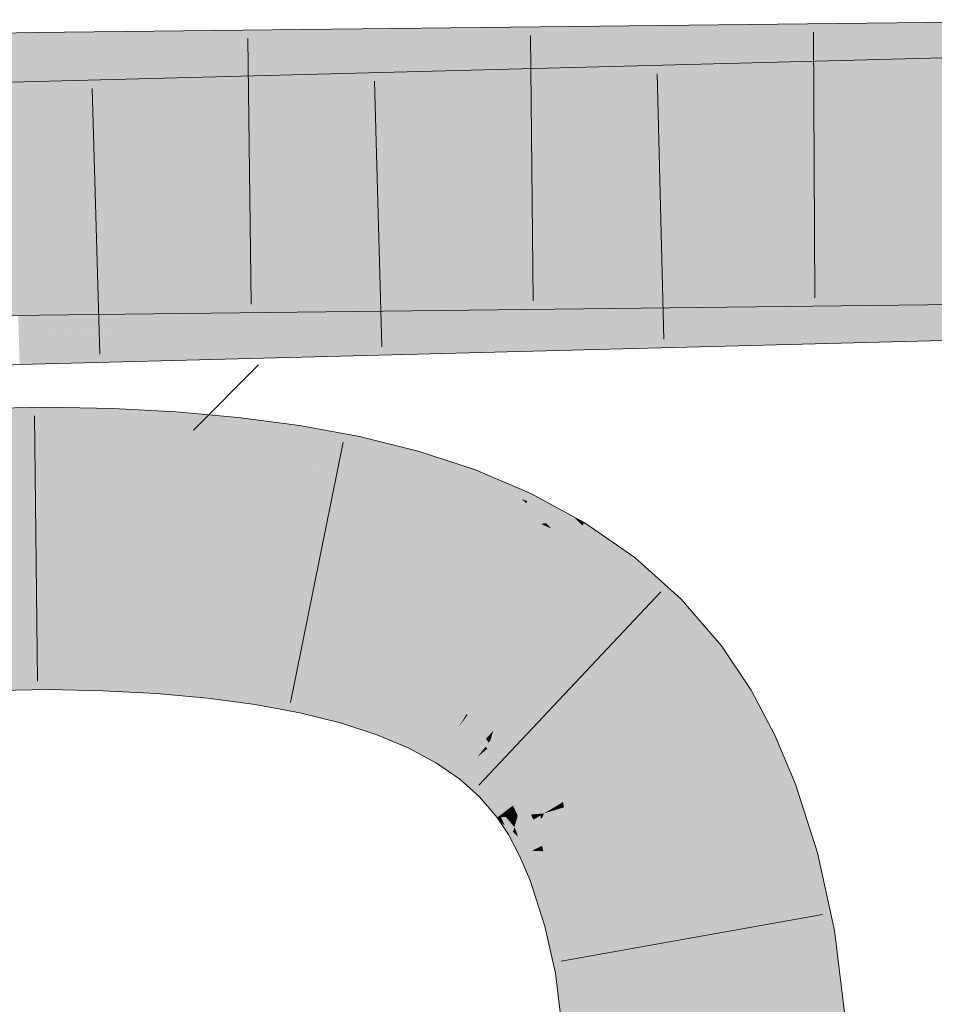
# Model space of a CAD drawing. Extents: x -620 to 300, y 62 to 1112.
# Tile 192 of 256: x 203.327 to 204.137, y 742.339 to 743.21. Entities that reach past the tile are written whole.
import ezdxf

# ---------------------------------------------------------------- set-up
doc = ezdxf.new("R2010")
doc.units = 0
doc.layers.get('0').update_dxf_attribs({"lineweight": 13})
for name, color, linetype, lineweight, true_color in [('E_Detail_Wandschraffur', 7, 'Continuous', 5, 0xc0c0c0), ('E_Leerrohr 25-A06G9S0I8I', 7, 'Continuous', 9, 0xff8000), ('E_Leerrohr 25-Shading', 7, 'Continuous', 9, 0xff8000)]:
    doc.layers.add(name, color=color, linetype=linetype, lineweight=lineweight, true_color=true_color)

# ---------------------------------------------------------------- blocks, each defined once
blk = doc.blocks.new('Shading-A06G9RJD8I', base_point=(167.93033, 740.8833))
at = {"layer": 'E_Leerrohr 25-Shading', "color": 43, "true_color": 0xd7ab7f}
for points in [[(203.90616, 743.13379), (205.43504, 743.17383), (203.81776, 743.16809), (205.43445, 743.21045)], [(203.90616, 743.16882), (204.28043, 743.1731), (203.81776, 743.20447), (204.28036, 743.20972)], [(203.341, 743.19354), (203.34091, 743.19904), (202.83072, 743.1524), (203.21213, 743.19159)], [(203.21213, 743.19159), (203.34091, 743.19904), (203.27142, 743.19769)], [(203.3969, 743.19971), (203.34091, 743.19904), (203.341, 743.19354)], [(203.34122, 743.17944), (203.50989, 743.20099), (203.341, 743.19354), (203.3969, 743.19971)], [(203.61391, 743.20215), (203.50989, 743.20099), (203.34148, 743.16278), (203.34122, 743.17944)], [(203.34148, 743.16278), (203.34149, 743.16241), (203.71121, 743.20325), (203.55621, 743.17853)], [(203.34148, 743.16278), (203.71121, 743.20325), (203.61391, 743.20215)], [(203.55621, 743.17853), (203.71373, 743.19031), (203.71121, 743.20325), (203.75276, 743.20374)], [(203.7843, 743.19104), (203.76453, 743.19897), (203.64243, 743.16583), (203.71373, 743.19031)], [(203.76453, 743.19897), (203.75276, 743.20374), (203.71373, 743.19031)], [(203.84116, 743.16809), (203.90616, 743.16882), (203.75276, 743.20374), (203.81776, 743.20447)], [(203.341, 743.19354), (202.83072, 743.1524), (203.02974, 743.15631)], [(203.02974, 743.15631), (203.19612, 743.15961), (203.341, 743.19354), (203.34122, 743.17944)], [(203.56505, 743.16498), (203.71373, 743.19031), (203.4641, 743.16382), (203.55621, 743.17853)], [(203.64243, 743.16583), (203.71373, 743.19031), (203.56505, 743.16498)], [(203.64243, 743.16583), (203.84116, 743.16809), (203.7843, 743.19104)], [(203.19612, 743.15961), (203.34149, 743.16241), (203.34122, 743.17944)], [(203.55621, 743.17853), (203.34149, 743.16241), (203.4641, 743.16382)], [(203.65669, 743.16388), (203.56667, 743.1615), (203.32114, 743.11847), (203.32091, 743.12592)], [(203.65669, 743.16388), (203.32114, 743.11847), (203.42293, 743.1261)], [(203.42293, 743.1261), (203.58502, 743.13824), (203.65669, 743.16388), (203.74313, 743.16614)], [(203.58502, 743.13824), (203.70941, 743.14758), (203.74313, 743.16614), (203.75276, 743.16638)], [(203.77135, 743.15918), (203.75276, 743.16638), (203.70941, 743.14758)], [(203.84116, 743.13208), (203.90616, 743.13379), (203.75276, 743.16638), (203.81776, 743.16809)], [(203.36932, 743.15637), (203.32004, 743.15503), (203.32018, 743.15094)], [(203.3205, 743.13977), (203.47189, 743.15906), (203.32018, 743.15094), (203.36932, 743.15637)], [(203.32091, 743.12592), (203.56667, 743.1615), (203.3205, 743.13977), (203.47189, 743.15906)], [(203.78986, 743.15198), (203.77135, 743.15918), (203.66283, 743.12738), (203.70941, 743.14758)], [(203.5914, 743.12555), (203.70941, 743.14758), (203.49911, 743.12311), (203.58502, 743.13824)], [(203.66283, 743.12738), (203.70941, 743.14758), (203.5914, 743.12555)], [(203.66283, 743.12738), (203.84116, 743.13208), (203.78986, 743.15198)], [(203.49911, 743.12311), (203.58502, 743.13824), (203.3862, 743.12018), (203.42293, 743.1261)], [(203.42293, 743.1261), (203.32114, 743.11847), (203.3862, 743.12018)], [(203.73918, 742.98267), (203.73569, 742.99011), (203.68228, 742.9895)], [(203.84116, 742.99133), (203.73569, 742.99011), (203.81433, 742.97992)], [(203.81433, 742.97992), (203.73569, 742.99011), (203.80289, 742.97504), (203.73918, 742.98267)], [(203.75276, 742.95374), (203.81776, 742.95447), (203.84116, 742.99133), (203.90616, 742.99207)], [(203.81776, 742.91803), (205.43854, 742.96045), (203.90616, 742.95697), (205.43794, 742.99707)], [(203.81776, 742.95447), (204.28078, 742.95972), (203.90616, 742.99207), (204.28072, 742.99634)], [(203.23082, 742.98346), (203.15967, 742.97894), (203.34435, 742.97882), (203.34442, 742.97363)], [(203.34435, 742.97882), (203.34424, 742.98566), (203.23082, 742.98346)], [(203.7494, 742.96088), (203.34456, 742.98566), (203.56964, 742.96802), (203.34424, 742.98566)], [(203.56964, 742.96802), (203.34424, 742.98566), (203.34435, 742.97882)], [(203.74805, 742.96381), (203.44479, 742.98682), (203.7494, 742.96088), (203.34456, 742.98566)], [(203.74585, 742.96844), (203.5341, 742.98785), (203.74805, 742.96381), (203.44479, 742.98682)], [(203.61469, 742.98877), (203.5341, 742.98785), (203.74275, 742.97504), (203.74585, 742.96844)], [(203.74275, 742.97504), (203.73918, 742.98267), (203.61469, 742.98877), (203.68228, 742.9895)], [(203.80289, 742.97504), (203.73918, 742.98267), (203.79085, 742.96991), (203.74275, 742.97504)], [(203.27112, 742.97571), (203.15967, 742.97894), (203.3448, 742.9491), (202.38844, 742.9303)], [(203.27112, 742.97571), (203.3448, 742.9491), (203.3446, 742.96161)], [(203.34442, 742.97363), (203.27112, 742.97571), (203.3446, 742.96161)], [(203.34435, 742.97882), (203.34442, 742.97363), (203.56964, 742.96802), (203.62993, 742.96332)], [(203.62993, 742.96332), (203.34442, 742.97363), (203.40477, 742.94977), (203.3446, 742.96161)], [(203.79085, 742.96991), (203.74275, 742.97504), (203.78004, 742.96533), (203.74585, 742.96844)], [(203.75009, 742.95941), (203.56964, 742.96802), (203.75029, 742.95898), (203.62993, 742.96332)], [(203.7494, 742.96088), (203.56964, 742.96802), (203.75009, 742.95941)], [(203.78004, 742.96533), (203.74585, 742.96844), (203.77214, 742.96198), (203.74805, 742.96381)], [(203.77214, 742.96198), (203.74805, 742.96381), (203.76707, 742.95978), (203.7494, 742.96088)], [(203.3446, 742.96161), (203.3448, 742.9491), (203.40477, 742.94977)], [(203.62993, 742.96332), (203.40477, 742.94977), (203.75276, 742.95374)], [(203.62993, 742.96332), (203.75276, 742.95374), (203.75029, 742.95898)], [(203.76707, 742.95978), (203.7494, 742.96088), (203.76451, 742.95868), (203.75009, 742.95941)], [(203.76451, 742.95868), (203.75009, 742.95941), (203.76399, 742.9585), (203.75029, 742.95898)], [(203.75029, 742.95898), (203.75276, 742.95374), (203.76399, 742.9585)], [(203.75276, 742.91632), (203.81776, 742.91803), (203.84116, 742.95526), (203.90616, 742.95697)], [(203.84116, 742.95526), (203.7554, 742.953), (203.81921, 742.94556)], [(203.75378, 742.9306), (203.50301, 742.94641), (203.75362, 742.92816), (203.42102, 742.94421)], [(203.75407, 742.93457), (203.57823, 742.94836), (203.75378, 742.9306), (203.50301, 742.94641)], [(203.64787, 742.9502), (203.57823, 742.94836), (203.75449, 742.94019), (203.75407, 742.93457)], [(203.75449, 742.94019), (203.75494, 742.94672), (203.64787, 742.9502), (203.70752, 742.95172)], [(203.75494, 742.94672), (203.7554, 742.953), (203.70752, 742.95172)], [(203.80873, 742.94098), (203.75494, 742.94672), (203.79779, 742.93616), (203.75449, 742.94019)], [(203.81921, 742.94556), (203.7554, 742.953), (203.80873, 742.94098), (203.75494, 742.94672)], [(203.75352, 742.92694), (203.32938, 742.94183), (203.46593, 742.93341), (203.32637, 742.94177)], [(203.46593, 742.93341), (203.32637, 742.94177), (203.32652, 742.93671)], [(203.75362, 742.92816), (203.42102, 742.94421), (203.75352, 742.92694), (203.32938, 742.94183)], [(203.79779, 742.93616), (203.75449, 742.94019), (203.78815, 742.93188), (203.75407, 742.93457)], [(203.3611, 742.93585), (203.32652, 742.93671), (203.43686, 742.90802), (203.3269, 742.92407)], [(203.3611, 742.93585), (203.43686, 742.90802), (203.49966, 742.90967)], [(203.49966, 742.90967), (203.75276, 742.91632), (203.3611, 742.93585), (203.46593, 742.93341)], [(203.46593, 742.93341), (203.75276, 742.91632), (203.75351, 742.9267)], [(203.75352, 742.92694), (203.46593, 742.93341), (203.75351, 742.9267)], [(203.78125, 742.92883), (203.75378, 742.9306), (203.77707, 742.927), (203.75362, 742.92816)], [(203.78815, 742.93188), (203.75407, 742.93457), (203.78125, 742.92883), (203.75378, 742.9306)], [(203.43686, 742.90802), (203.3269, 742.92407), (203.36809, 742.90625), (203.3273, 742.91071)], [(203.75352, 742.92694), (203.75276, 742.91632), (203.77521, 742.92621)], [(203.77707, 742.927), (203.75362, 742.92816), (203.77521, 742.92621), (203.75352, 742.92694)], [(203.3273, 742.91071), (203.32745, 742.90515), (203.36809, 742.90625)], [(203.35173, 742.84973), (203.35156, 742.86761), (203.18431, 742.84656), (203.18367, 742.86432)], [(203.40968, 742.84875), (203.41034, 742.86627), (203.35173, 742.84973), (203.35156, 742.86761)], [(203.46486, 742.84637), (203.46605, 742.86334), (203.40968, 742.84875), (203.41034, 742.86627)], [(203.51924, 742.84235), (203.52101, 742.85846), (203.46486, 742.84637), (203.46605, 742.86334)], [(203.51924, 742.84235), (203.5751, 742.85132), (203.52101, 742.85846)], [(203.51924, 742.84235), (203.53894, 742.84015), (203.5751, 742.85132), (203.57303, 742.83813)], [(203.62537, 742.82825), (203.62822, 742.84149), (203.57275, 742.83643), (203.5751, 742.85132)], [(203.35175, 742.84735), (203.35173, 742.84973), (203.18442, 742.84375), (203.18431, 742.84656)], [(203.35176, 742.84546), (203.35175, 742.84735), (203.18448, 742.84204), (203.18442, 742.84375)], [(203.18448, 742.84204), (203.18484, 742.83203), (203.35176, 742.84546), (203.35187, 742.83508)], [(203.40961, 742.8465), (203.40968, 742.84875), (203.35175, 742.84735), (203.35173, 742.84973)], [(203.40953, 742.8446), (203.40961, 742.8465), (203.35176, 742.84546), (203.35175, 742.84735)], [(203.35176, 742.84546), (203.35187, 742.83508), (203.40953, 742.8446), (203.40913, 742.83411)], [(203.40953, 742.8446), (203.40913, 742.83411), (203.46457, 742.84235), (203.46382, 742.83173)], [(203.46457, 742.84235), (203.46471, 742.8443), (203.40953, 742.8446), (203.40961, 742.8465)], [(203.46471, 742.8443), (203.46486, 742.84637), (203.40961, 742.8465), (203.40968, 742.84875)], [(203.46457, 742.84235), (203.46382, 742.83173), (203.51881, 742.83844), (203.51762, 742.8277)], [(203.51881, 742.83844), (203.51903, 742.84045), (203.46457, 742.84235), (203.46471, 742.8443)], [(203.46471, 742.8443), (203.51924, 742.84235), (203.46486, 742.84637)], [(203.46471, 742.8443), (203.49017, 742.84247), (203.51924, 742.84235), (203.51913, 742.84137)], [(203.49017, 742.84247), (203.51903, 742.84045), (203.51913, 742.84137)], [(203.53896, 742.84015), (203.51924, 742.84235), (203.51913, 742.84137)], [(203.67705, 742.81744), (203.68024, 742.82855), (203.62537, 742.82825), (203.62822, 742.84149)], [(203.18484, 742.83203), (203.185, 742.82776), (203.35187, 742.83508), (203.3519, 742.83099)], [(203.35187, 742.83508), (203.3519, 742.83099), (203.40913, 742.83411), (203.40897, 742.82971)], [(203.40913, 742.83411), (203.40897, 742.82971), (203.46382, 742.83173), (203.46349, 742.82684)], [(203.51881, 742.83844), (203.51762, 742.8277), (203.57216, 742.83264), (203.57045, 742.82184)], [(203.57216, 742.83264), (203.57248, 742.83466), (203.51881, 742.83844), (203.51903, 742.84045)], [(203.51903, 742.84045), (203.53896, 742.84015), (203.51913, 742.84137)], [(203.51903, 742.84045), (203.57248, 742.83466), (203.53896, 742.84015), (203.57275, 742.83643)], [(203.53894, 742.84015), (203.57275, 742.83643), (203.57303, 742.83813)], [(203.62459, 742.82458), (203.62502, 742.82666), (203.57216, 742.83264), (203.57248, 742.83466)], [(203.62502, 742.82666), (203.62537, 742.82825), (203.57248, 742.83466), (203.57275, 742.83643)], [(203.46382, 742.83173), (203.46349, 742.82684), (203.51762, 742.8277), (203.517, 742.82208)], [(203.51762, 742.8277), (203.517, 742.82208), (203.57045, 742.82184), (203.5694, 742.81512)], [(203.5934, 742.82941), (203.57216, 742.83264), (203.59261, 742.81842), (203.57045, 742.82184)], [(203.62459, 742.82458), (203.5934, 742.82941), (203.62224, 742.81378), (203.59261, 742.81842)], [(203.62459, 742.82458), (203.62224, 742.81378), (203.67606, 742.8139), (203.67296, 742.8031)], [(203.67606, 742.8139), (203.67664, 742.81598), (203.62459, 742.82458), (203.62502, 742.82666)], [(203.67664, 742.81598), (203.67705, 742.81744), (203.62502, 742.82666), (203.62537, 742.82825)], [(203.72781, 742.80347), (203.73096, 742.81195), (203.67705, 742.81744), (203.68024, 742.82855)], [(203.59261, 742.81842), (203.57045, 742.82184), (203.59207, 742.81097), (203.5694, 742.81512)], [(203.62224, 742.81378), (203.59261, 742.81842), (203.6205, 742.80566), (203.59207, 742.81097)], [(203.72656, 742.80017), (203.72733, 742.80219), (203.67606, 742.8139), (203.67664, 742.81598)], [(203.72733, 742.80219), (203.72781, 742.80347), (203.67664, 742.81598), (203.67705, 742.81744)], [(203.62224, 742.81378), (203.6205, 742.80566), (203.67296, 742.8031), (203.67015, 742.79333)], [(203.67606, 742.8139), (203.67296, 742.8031), (203.72656, 742.80017), (203.7226, 742.78949)], [(203.73096, 742.81195), (203.72781, 742.80347), (203.75276, 742.80273), (203.74527, 742.7973)], [(203.67296, 742.8031), (203.67015, 742.79333), (203.7226, 742.78949), (203.71819, 742.77765)], [(203.73059, 742.78668), (203.74181, 742.7948), (203.7226, 742.78949), (203.72656, 742.80017)], [(203.74181, 742.7948), (203.74527, 742.7973), (203.72656, 742.80017), (203.72781, 742.80347)], [(203.75276, 742.80273), (203.74527, 742.7973), (203.76839, 742.78912)], [(203.75276, 742.80273), (203.77187, 742.78613), (203.78015, 742.7912), (203.77687, 742.78436)], [(203.7226, 742.78949), (203.71819, 742.77765), (203.73059, 742.78668)], [(203.7711, 742.77228), (203.74181, 742.7948), (203.73059, 742.78668)], [(203.77403, 742.78345), (203.74527, 742.7973), (203.74181, 742.7948)], [(203.7711, 742.77228), (203.776, 742.78253), (203.74181, 742.7948), (203.77403, 742.78345)], [(203.74527, 742.7973), (203.776, 742.78253), (203.76839, 742.78912)], [(203.81776, 742.77081), (203.78015, 742.7912), (203.81073, 742.7691), (203.77687, 742.78436)], [(203.73059, 742.78668), (203.71819, 742.77765), (203.7711, 742.77228), (203.76433, 742.75818)], [(203.79327, 742.76501), (203.776, 742.78253), (203.78931, 742.7641), (203.7711, 742.77228)], [(203.77187, 742.78613), (203.776, 742.78253), (203.77687, 742.78436)], [(203.77687, 742.78436), (203.776, 742.78253), (203.81073, 742.7691), (203.79327, 742.76501)], [(203.7711, 742.77228), (203.76433, 742.75818), (203.78931, 742.7641)], [(203.76433, 742.75818), (203.79375, 742.74976), (203.78931, 742.7641), (203.79643, 742.76086)], [(203.79814, 742.76007), (203.79327, 742.76501), (203.78931, 742.7641)], [(203.81073, 742.7691), (203.79327, 742.76501), (203.8255, 742.76251), (203.8141, 742.7439)], [(203.82568, 742.76276), (203.81776, 742.77081), (203.8255, 742.76251), (203.81073, 742.7691)], [(203.82568, 742.76276), (203.82739, 742.76556), (203.81776, 742.77081)], [(203.82568, 742.76276), (203.82631, 742.76202), (203.82739, 742.76556), (203.86087, 742.74231)], [(203.79375, 742.74976), (203.76433, 742.75818), (203.79214, 742.7431)], [(203.79375, 742.74976), (203.8141, 742.7439), (203.79643, 742.76086), (203.79814, 742.76007)], [(203.82568, 742.76276), (203.8141, 742.7439), (203.84938, 742.70581), (203.84116, 742.71149)], [(203.82568, 742.76276), (203.84938, 742.70581), (203.86096, 742.72052)], [(203.82631, 742.76202), (203.86096, 742.72052), (203.86087, 742.74231), (203.87204, 742.73456)], [(203.80824, 742.73438), (203.8141, 742.7439), (203.79214, 742.7431), (203.79375, 742.74976)], [(203.8141, 742.7439), (203.80824, 742.73438), (203.84116, 742.71149)], [(203.8914, 742.67639), (203.91319, 742.69769), (203.86096, 742.72052), (203.87204, 742.73456)], [(203.84938, 742.70581), (203.88704, 742.67212), (203.86096, 742.72052), (203.8914, 742.67639)], [(203.90616, 742.6499), (203.91319, 742.69769), (203.8914, 742.67639)], [(203.90616, 742.6499), (203.91969, 742.63416), (203.91319, 742.69769), (203.94876, 742.65637)], [(203.88704, 742.67212), (203.90616, 742.6499), (203.8914, 742.67639)], [(203.19179, 742.63953), (203.35359, 742.64368), (203.19876, 742.65125), (203.35352, 742.6532)], [(203.35352, 742.6532), (203.3535, 742.65424), (203.19876, 742.65125)], [(203.40227, 742.65131), (203.40233, 742.65308), (203.35352, 742.6532), (203.3535, 742.65424)], [(203.35359, 742.64368), (203.40193, 742.6424), (203.35352, 742.6532), (203.40227, 742.65131)], [(203.40193, 742.6424), (203.45029, 742.63947), (203.40227, 742.65131), (203.45087, 742.64771)], [(203.40227, 742.65131), (203.45087, 742.64771), (203.40231, 742.65265), (203.45099, 742.64935)], [(203.45099, 742.64935), (203.45107, 742.65051), (203.40231, 742.65265), (203.40233, 742.65308)], [(203.49742, 742.64417), (203.49765, 742.64636), (203.45099, 742.64935), (203.45107, 742.65051)], [(203.9436, 742.59839), (203.97507, 742.61707), (203.91969, 742.63416), (203.94876, 742.65637)], [(203.19269, 742.6145), (203.35384, 742.61761), (203.19179, 742.63953), (203.35359, 742.64368)], [(203.35384, 742.61761), (203.40096, 742.61646), (203.35359, 742.64368), (203.40193, 742.6424)], [(203.40096, 742.61646), (203.44849, 742.61395), (203.40193, 742.6424), (203.45029, 742.63947)], [(203.45029, 742.63947), (203.49637, 742.63464), (203.45087, 742.64771), (203.49721, 742.64227)], [(203.45087, 742.64771), (203.49721, 742.64227), (203.45099, 742.64935), (203.49742, 742.64417)], [(203.49637, 742.63464), (203.53978, 742.62781), (203.49721, 742.64227), (203.54089, 742.63483)], [(203.49721, 742.64227), (203.54089, 742.63483), (203.49742, 742.64417), (203.54124, 742.63702)], [(203.49742, 742.64417), (203.54124, 742.63702), (203.49762, 742.64606), (203.54164, 742.63947)], [(203.54164, 742.63947), (203.54179, 742.64056), (203.49762, 742.64606), (203.49765, 742.64636)], [(203.44849, 742.61395), (203.49365, 742.60999), (203.45029, 742.63947), (203.49637, 742.63464)], [(203.49365, 742.60999), (203.53609, 742.60437), (203.49637, 742.63464), (203.53978, 742.62781)], [(203.53978, 742.62781), (203.58015, 742.61884), (203.54089, 742.63483), (203.58154, 742.62531)], [(203.54089, 742.63483), (203.58154, 742.62531), (203.54124, 742.63702), (203.58206, 742.62769)], [(203.54124, 742.63702), (203.58206, 742.62769), (203.54164, 742.63947), (203.58272, 742.63074)], [(203.58272, 742.63074), (203.58319, 742.63287), (203.54164, 742.63947), (203.54179, 742.64056)], [(203.58272, 742.63074), (203.59731, 742.62653), (203.5831, 742.63245), (203.59857, 742.62823)], [(203.59857, 742.62823), (203.59911, 742.62897), (203.5831, 742.63245), (203.58319, 742.63287)], [(203.53609, 742.60437), (203.57545, 742.59711), (203.53978, 742.62781), (203.58015, 742.61884)], [(203.58154, 742.62531), (203.58015, 742.61884), (203.59358, 742.62152), (203.58954, 742.61609)], [(203.59358, 742.62152), (203.5952, 742.62372), (203.58154, 742.62531), (203.58206, 742.62769)], [(203.58206, 742.62769), (203.5952, 742.62372), (203.58272, 742.63074), (203.59731, 742.62653)], [(203.61873, 742.61365), (203.61948, 742.61627), (203.59358, 742.62152), (203.5952, 742.62372)], [(203.5952, 742.62372), (203.61948, 742.61627), (203.59731, 742.62653), (203.62048, 742.61981)], [(203.59731, 742.62653), (203.62048, 742.61981), (203.59857, 742.62823), (203.62114, 742.62207)], [(203.62114, 742.62207), (203.62122, 742.62238), (203.59857, 742.62823), (203.59911, 742.62897)], [(203.62122, 742.62238), (203.62151, 742.62341), (203.59911, 742.62897)], [(203.58015, 742.61884), (203.57545, 742.59711), (203.58954, 742.61609)], [(203.58954, 742.61609), (203.57545, 742.59711), (203.61707, 742.60785), (203.61143, 742.5882)], [(203.59358, 742.62152), (203.58954, 742.61609), (203.61873, 742.61365), (203.61707, 742.60785)], [(203.65205, 742.60004), (203.65308, 742.60278), (203.61873, 742.61365), (203.61948, 742.61627)], [(203.61948, 742.61627), (203.65308, 742.60278), (203.62048, 742.61981), (203.65453, 742.60669)], [(203.65453, 742.60669), (203.65536, 742.60895), (203.62048, 742.61981), (203.62122, 742.62238)], [(203.65536, 742.60895), (203.65649, 742.612), (203.62122, 742.62238), (203.62151, 742.62341)], [(203.96317, 742.56146), (203.99625, 742.57721), (203.9436, 742.59839), (203.97507, 742.61707)], [(203.61707, 742.60785), (203.61143, 742.5882), (203.6501, 742.59479), (203.64372, 742.5777)], [(203.61873, 742.61365), (203.61707, 742.60785), (203.65205, 742.60004), (203.6501, 742.59479)], [(203.65308, 742.60278), (203.68251, 742.58746), (203.65453, 742.60669), (203.68448, 742.59155)], [(203.68448, 742.59155), (203.68542, 742.59351), (203.65453, 742.60669), (203.65536, 742.60895)], [(203.65536, 742.60895), (203.68542, 742.59351), (203.65631, 742.61151), (203.68724, 742.59729)], [(203.65631, 742.61151), (203.68724, 742.59729), (203.65649, 742.612), (203.68768, 742.59821)], [(203.68768, 742.59821), (203.68794, 742.59875), (203.65649, 742.612)], [(203.65205, 742.60004), (203.6501, 742.59479), (203.68118, 742.58466), (203.67892, 742.57996)], [(203.68118, 742.58466), (203.68251, 742.58746), (203.65205, 742.60004), (203.65308, 742.60278)], [(203.68724, 742.59729), (203.71404, 742.58099), (203.68768, 742.59821), (203.71481, 742.58221)], [(203.68768, 742.59821), (203.71481, 742.58221), (203.68794, 742.59875), (203.71541, 742.58319)], [(203.71541, 742.58319), (203.71573, 742.58374), (203.68794, 742.59875)], [(203.6501, 742.59479), (203.64372, 742.5777), (203.67892, 742.57996), (203.67212, 742.56573)], [(203.68251, 742.58746), (203.7076, 742.5705), (203.68448, 742.59155), (203.71014, 742.57465)], [(203.71014, 742.57465), (203.7112, 742.57635), (203.68448, 742.59155), (203.68542, 742.59351)], [(203.68542, 742.59351), (203.7112, 742.57635), (203.68724, 742.59729), (203.71404, 742.58099)], [(203.68118, 742.58466), (203.67892, 742.57996), (203.70592, 742.56775), (203.70337, 742.5636)], [(203.70592, 742.56775), (203.7076, 742.5705), (203.68118, 742.58466), (203.68251, 742.58746)], [(203.7112, 742.57635), (203.73262, 742.55768), (203.71404, 742.58099), (203.73663, 742.56281)], [(203.71404, 742.58099), (203.73663, 742.56281), (203.71481, 742.58221), (203.73779, 742.56427)], [(203.71481, 742.58221), (203.73779, 742.56427), (203.71541, 742.58319), (203.73877, 742.56549)], [(203.71541, 742.58319), (203.73877, 742.56549), (203.71573, 742.58374), (203.73952, 742.56647)], [(203.73952, 742.56647), (203.73993, 742.56696), (203.71573, 742.58374)], [(203.67892, 742.57996), (203.67212, 742.56573), (203.70337, 742.5636), (203.69656, 742.55255)], [(203.7076, 742.5705), (203.72833, 742.55225), (203.71014, 742.57465), (203.73151, 742.55627)], [(203.73151, 742.55627), (203.73262, 742.55768), (203.71014, 742.57465), (203.7112, 742.57635)], [(203.97997, 742.52161), (204.01443, 742.534), (203.96317, 742.56146), (203.99625, 742.57721)], [(203.70337, 742.5636), (203.69656, 742.55255), (203.72348, 742.54608), (203.71727, 742.53821)], [(203.70592, 742.56775), (203.70337, 742.5636), (203.7263, 742.54968), (203.72348, 742.54608)], [(203.7263, 742.54968), (203.72833, 742.55225), (203.70592, 742.56775), (203.7076, 742.5705)], [(203.73663, 742.56281), (203.73262, 742.55768), (203.73749, 742.56189)], [(203.73779, 742.56427), (203.73663, 742.56281), (203.73889, 742.56311), (203.73749, 742.56189)], [(203.73889, 742.56311), (203.73749, 742.56189), (203.75671, 742.54437), (203.75516, 742.54285)], [(203.73889, 742.56311), (203.74013, 742.56415), (203.73779, 742.56427), (203.73877, 742.56549)], [(203.74013, 742.56415), (203.74164, 742.56543), (203.73877, 742.56549), (203.73993, 742.56696)], [(203.75671, 742.54437), (203.75815, 742.54578), (203.73889, 742.56311), (203.74013, 742.56415)], [(203.75815, 742.54578), (203.75836, 742.54602), (203.74013, 742.56415), (203.74164, 742.56543)], [(203.74164, 742.56543), (203.74199, 742.56506), (203.76079, 742.54834), (203.76028, 742.54785)], [(203.74199, 742.56506), (203.75836, 742.54602), (203.76028, 742.54785)], [(203.72833, 742.55225), (203.745, 742.5329), (203.73151, 742.55627), (203.74876, 742.53656)], [(203.74876, 742.53656), (203.74995, 742.53772), (203.73151, 742.55627), (203.73262, 742.55768)], [(203.73749, 742.56189), (203.73262, 742.55768), (203.75516, 742.54285), (203.74995, 742.53772)], [(203.72348, 742.54608), (203.71727, 742.53821), (203.73955, 742.52759), (203.73463, 742.52277)], [(203.7263, 742.54968), (203.72348, 742.54608), (203.74261, 742.53058), (203.73955, 742.52759)], [(203.74261, 742.53058), (203.745, 742.5329), (203.7263, 742.54968), (203.72833, 742.55225)], [(203.77339, 742.52203), (203.75836, 742.54602), (203.77254, 742.52136), (203.75671, 742.54437)], [(203.75836, 742.54602), (203.77339, 742.52203), (203.76028, 742.54785), (203.77763, 742.52527)], [(203.76028, 742.54785), (203.77763, 742.52527), (203.76079, 742.54834), (203.77875, 742.52612)], [(203.77875, 742.52612), (203.77939, 742.52661), (203.76079, 742.54834)], [(203.745, 742.5329), (203.75879, 742.5108), (203.74876, 742.53656), (203.76306, 742.5141)], [(203.76306, 742.5141), (203.76428, 742.51501), (203.74876, 742.53656), (203.74995, 742.53772)], [(203.75516, 742.54285), (203.74995, 742.53772), (203.7706, 742.5199), (203.76428, 742.51501)], [(203.75671, 742.54437), (203.75516, 742.54285), (203.77254, 742.52136), (203.7706, 742.5199)], [(203.74261, 742.53058), (203.73955, 742.52759), (203.75613, 742.50879), (203.75291, 742.50635)], [(203.75613, 742.50879), (203.75879, 742.5108), (203.74261, 742.53058), (203.745, 742.5329)], [(204.01118, 742.46686), (204.03381, 742.47296), (203.98035, 742.52179), (204.01443, 742.534)], [(203.73955, 742.52759), (203.73463, 742.52277), (203.75291, 742.50635), (203.75032, 742.50433)], [(203.7706, 742.5199), (203.76428, 742.51501), (203.77699, 742.50671), (203.76843, 742.50592)], [(203.78021, 742.50696), (203.77339, 742.52203), (203.77699, 742.50671), (203.7706, 742.5199)], [(203.78021, 742.50696), (203.78746, 742.50763), (203.77339, 742.52203), (203.77763, 742.52527)], [(203.77763, 742.52527), (203.78746, 742.50763), (203.77875, 742.52612), (203.78952, 742.50781)], [(203.78952, 742.50781), (203.79167, 742.508), (203.77875, 742.52612), (203.77939, 742.52661)], [(203.97997, 742.52161), (203.99846, 742.46344), (203.98035, 742.52179), (204.01118, 742.46686)], [(203.75613, 742.50879), (203.75784, 742.505), (203.75879, 742.5108), (203.76129, 742.50531)], [(203.75879, 742.5108), (203.76129, 742.50531), (203.76306, 742.5141), (203.76688, 742.5058)], [(203.76688, 742.5058), (203.76843, 742.50592), (203.76306, 742.5141), (203.76428, 742.51501)], [(203.75291, 742.50635), (203.75032, 742.50433), (203.75369, 742.50464)], [(203.75369, 742.50464), (203.75032, 742.50433), (203.75697, 742.49738), (203.75276, 742.50061)], [(203.75369, 742.50464), (203.75784, 742.505), (203.75291, 742.50635), (203.75613, 742.50879)], [(203.75697, 742.49738), (203.7635, 742.49237), (203.75369, 742.50464), (203.75784, 742.505)], [(203.75784, 742.505), (203.76552, 742.49585), (203.76129, 742.50531)], [(203.75784, 742.505), (203.7635, 742.49237), (203.76552, 742.49585), (203.76433, 742.4917)], [(203.76129, 742.50531), (203.76552, 742.49585), (203.76688, 742.5058), (203.76781, 742.50378)], [(203.77264, 742.49664), (203.76843, 742.50592), (203.76674, 742.49316), (203.76552, 742.49585)], [(203.76781, 742.50378), (203.76843, 742.50592), (203.76688, 742.5058)], [(203.77264, 742.49664), (203.78227, 742.50238), (203.76843, 742.50592), (203.78021, 742.50696)], [(203.77264, 742.49664), (203.7794, 742.47656), (203.78227, 742.50238), (203.7856, 742.49243)], [(203.78021, 742.50696), (203.78227, 742.50238), (203.78746, 742.50763), (203.78835, 742.50598)], [(203.78227, 742.50238), (203.7856, 742.49243), (203.78835, 742.50598), (203.78967, 742.50287)], [(203.78967, 742.50287), (203.7856, 742.49243), (203.7979, 742.48303), (203.78999, 742.47925)], [(203.78835, 742.50598), (203.79167, 742.508), (203.78746, 742.50763)], [(203.78967, 742.50287), (203.79167, 742.508), (203.78835, 742.50598)], [(203.80348, 742.48566), (203.79167, 742.508), (203.7979, 742.48303), (203.78967, 742.50287)], [(203.75276, 742.50061), (203.76021, 742.48926), (203.76433, 742.4917)], [(203.76552, 742.49585), (203.76433, 742.4917), (203.76674, 742.49316)], [(203.76674, 742.49316), (203.76433, 742.4917), (203.76869, 742.4873)], [(203.77264, 742.49664), (203.76674, 742.49316), (203.7794, 742.47656), (203.76869, 742.4873)], [(203.76021, 742.48926), (203.7704, 742.46997), (203.76433, 742.4917), (203.78094, 742.47498)], [(203.7856, 742.49243), (203.7794, 742.47656), (203.78999, 742.47925), (203.78094, 742.47498)], [(203.80348, 742.48566), (203.78999, 742.47925), (203.80862, 742.47357), (203.79114, 742.47449)], [(203.78999, 742.47925), (203.78094, 742.47498), (203.79114, 742.47449)], [(203.7704, 742.46997), (203.7791, 742.44965), (203.78094, 742.47498), (203.79593, 742.45563)], [(203.79114, 742.47449), (203.78094, 742.47498), (203.79552, 742.45618)], [(203.80862, 742.47357), (203.79114, 742.47449), (203.79593, 742.45563), (203.79552, 742.45618)], [(203.80862, 742.47357), (203.79593, 742.45563), (203.81158, 742.46124)], [(203.81158, 742.46124), (203.81357, 742.46198), (203.80862, 742.47357)], [(203.99846, 742.46344), (204.0127, 742.39893), (204.01118, 742.46686), (204.03578, 742.40247)], [(204.03578, 742.40247), (204.04887, 742.40448), (204.01118, 742.46686), (204.03381, 742.47296)], [(203.79593, 742.45563), (203.81773, 742.41705), (203.81158, 742.46124)], [(203.81773, 742.41705), (203.81357, 742.46198), (203.81158, 742.46124)], [(203.81773, 742.41705), (203.8188, 742.41516), (203.81357, 742.46198), (203.82774, 742.4176)], [(203.7791, 742.44965), (203.79239, 742.40808), (203.79593, 742.45563), (203.8188, 742.41516)], [(203.8188, 742.41516), (203.79239, 742.40808), (203.83336, 742.3714), (203.80177, 742.36658)], [(203.8188, 742.41516), (203.8342, 742.37573), (203.82774, 742.4176), (203.83337, 742.39252)], [(203.8188, 742.41516), (203.83336, 742.3714), (203.83142, 742.38281)], [(204.0127, 742.39893), (204.02782, 742.27423), (204.03578, 742.40247), (204.06189, 742.27692)], [(204.06189, 742.27692), (204.06432, 742.2771), (204.03578, 742.40247), (204.04887, 742.40448)], [(203.8342, 742.37573), (203.83574, 742.37177), (203.83337, 742.39252), (203.83797, 742.37213)], [(203.83336, 742.3714), (203.83574, 742.37177), (203.83142, 742.38281)], [(203.83336, 742.3714), (203.80177, 742.36658), (203.83441, 742.34943)], [(203.8354, 742.3717), (203.83336, 742.3714), (203.83693, 742.34814), (203.83441, 742.34943)], [(203.83693, 742.34814), (203.83574, 742.37177), (203.8354, 742.3717)], [(203.84116, 742.34595), (203.83797, 742.37213), (203.83574, 742.37177)], [(203.83693, 742.34814), (203.83922, 742.34692), (203.83574, 742.37177), (203.83807, 742.36066)], [(203.83441, 742.34943), (203.80177, 742.36658), (203.83878, 742.2594), (203.81509, 742.25751)], [(203.83922, 742.34692), (203.84116, 742.34595), (203.83807, 742.36066)], [(203.83693, 742.34814), (203.83441, 742.34943), (203.84267, 742.2597), (203.83878, 742.2594)], [(203.84267, 742.2597), (203.84645, 742.26001), (203.83693, 742.34814), (203.83922, 742.34692)], [(203.83922, 742.34692), (203.84645, 742.26001), (203.84059, 742.34619), (203.84932, 742.26019)], [(203.84932, 742.26019), (203.85159, 742.26038), (203.84059, 742.34619), (203.84116, 742.34595)]]:
    blk.add_solid(points, dxfattribs=at)
at = {"layer": 'E_Leerrohr 25-Shading', "color": 31, "true_color": 0xfabd7f}
for points in [[(203.90616, 743.16882), (203.92355, 743.12701), (204.28043, 743.1731), (204.28049, 743.13745)], [(203.5183, 743.07605), (203.56505, 743.16498), (203.42412, 743.07495), (203.4641, 743.16382)], [(203.58969, 743.07684), (203.64243, 743.16583), (203.5183, 743.07605), (203.56505, 743.16498)], [(203.84116, 743.16809), (203.64243, 743.16583), (203.87776, 743.08014), (203.58969, 743.07684)], [(203.87776, 743.08014), (203.94276, 743.08087), (203.84116, 743.16809), (203.90616, 743.16882)], [(203.90616, 743.13379), (203.94276, 743.04633), (205.25562, 743.16913), (205.25655, 743.08075)], [(203.16949, 743.07068), (203.30624, 743.07336), (203.19612, 743.15961), (203.33899, 743.16241)], [(203.30624, 743.07336), (203.34286, 743.07404), (203.33899, 743.16241), (203.34149, 743.16241)], [(203.4641, 743.16382), (203.34149, 743.16241), (203.42412, 743.07495), (203.34286, 743.07404)], [(203.84116, 743.13208), (203.66283, 743.12738), (203.87776, 743.04462), (203.61052, 743.0376)], [(203.87776, 743.04462), (203.94276, 743.04633), (203.84116, 743.13208), (203.90616, 743.13379)], [(203.92355, 743.12701), (203.94276, 743.08087), (204.28049, 743.13745), (204.28058, 743.08472)], [(203.45966, 743.03369), (203.49911, 743.12311), (203.3537, 743.03088), (203.3862, 743.12018)], [(203.54514, 743.03589), (203.5914, 743.12555), (203.45966, 743.03369), (203.49911, 743.12311)], [(203.61052, 743.0376), (203.66283, 743.12738), (203.54514, 743.03589), (203.5914, 743.12555)], [(203.36163, 743.05267), (203.3862, 743.12018), (203.3231, 743.05194), (203.32114, 743.11847)], [(203.90616, 742.95697), (205.43794, 742.99707), (203.94276, 743.04633), (205.43649, 743.08545)], [(203.62215, 743.05756), (203.58969, 743.07684), (203.55568, 743.05634), (203.5183, 743.07605)], [(203.87039, 743.06226), (203.87776, 743.08014), (203.62215, 743.05756), (203.58969, 743.07684)], [(203.87776, 743.08014), (203.87039, 743.06226), (203.94276, 743.08087), (203.93559, 743.06348)], [(203.94276, 743.08087), (203.93559, 743.06348), (204.28058, 743.08472), (204.28059, 743.06995)], [(203.30624, 743.07336), (203.20093, 743.06116), (203.34309, 743.05963), (203.34373, 743.01788)], [(203.34309, 743.05963), (203.34286, 743.07404), (203.30624, 743.07336)], [(203.34309, 743.05963), (203.42412, 743.07495), (203.34286, 743.07404)], [(203.34309, 743.05963), (203.36925, 743.05286), (203.42412, 743.07495), (203.46893, 743.05469)], [(203.55568, 743.05634), (203.5183, 743.07605), (203.46893, 743.05469), (203.42412, 743.07495)], [(203.93559, 743.06348), (203.90616, 742.99207), (204.28059, 743.06995), (204.28072, 742.99634)], [(203.34373, 743.01788), (203.20093, 743.06116), (203.34424, 742.98578), (203.0882, 743.0481)], [(203.5341, 742.98785), (203.34309, 743.05963), (203.44479, 742.98682), (203.34373, 743.01788)], [(203.36925, 743.05286), (203.34309, 743.05963), (203.36163, 743.05267)], [(203.84116, 742.99133), (203.87039, 743.06226), (203.73569, 742.99011), (203.62215, 743.05756)], [(203.87039, 743.06226), (203.84116, 742.99133), (203.93559, 743.06348), (203.90616, 742.99207)], [(203.3537, 743.03088), (203.36163, 743.05267), (203.32375, 743.03009), (203.3231, 743.05194)], [(203.5341, 742.98785), (203.61469, 742.98877), (203.36163, 743.05267), (203.36925, 743.05286)], [(203.36925, 743.05286), (203.61469, 742.98877), (203.46893, 743.05469)], [(203.61469, 742.98877), (203.68228, 742.9895), (203.46893, 743.05469), (203.55568, 743.05634)], [(203.68228, 742.9895), (203.73569, 742.99011), (203.55568, 743.05634), (203.62215, 743.05756)], [(203.23082, 742.98346), (203.34424, 742.98578), (203.0616, 743.04498), (203.09703, 743.0459)], [(203.87776, 743.04462), (203.61052, 743.0376), (203.84116, 742.95526), (203.7554, 742.953)], [(203.84116, 742.95526), (203.90616, 742.95697), (203.87776, 743.04462), (203.94276, 743.04633)], [(203.64787, 742.9502), (203.45966, 743.03369), (203.57823, 742.94836), (203.3537, 743.03088)], [(203.70752, 742.95172), (203.54514, 743.03589), (203.64787, 742.9502), (203.45966, 743.03369)], [(203.7554, 742.953), (203.61052, 743.0376), (203.70752, 742.95172), (203.54514, 743.03589)], [(203.57823, 742.94836), (203.3537, 743.03088), (203.32465, 742.99976), (203.32375, 743.03009)], [(203.34373, 743.01788), (203.34424, 742.98566), (203.44479, 742.98682)], [(203.50301, 742.94641), (203.32465, 742.99976), (203.42102, 742.94421), (203.32562, 742.9671)], [(203.57823, 742.94836), (203.32465, 742.99976), (203.50301, 742.94641)], [(203.34424, 742.98578), (203.23082, 742.98346), (203.34424, 742.98566)], [(203.32562, 742.9671), (203.32637, 742.94177), (203.42102, 742.94421)], [(203.35246, 742.76801), (203.3519, 742.83099), (203.18718, 742.76733), (203.185, 742.82776)], [(203.40662, 742.76709), (203.40897, 742.82971), (203.35246, 742.76801), (203.3519, 742.83099)], [(203.45915, 742.76544), (203.46349, 742.82684), (203.40662, 742.76709), (203.40897, 742.82971)], [(203.51048, 742.76288), (203.517, 742.82208), (203.45915, 742.76544), (203.46349, 742.82684)], [(203.56056, 742.75928), (203.5694, 742.81512), (203.51048, 742.76288), (203.517, 742.82208)], [(203.60184, 742.7193), (203.6205, 742.80566), (203.5556, 742.72784), (203.5694, 742.81512)], [(203.64583, 742.70837), (203.67015, 742.79333), (203.60184, 742.7193), (203.6205, 742.80566)], [(203.68735, 742.69482), (203.71819, 742.77765), (203.64583, 742.70837), (203.67015, 742.79333)], [(203.72614, 742.67847), (203.76433, 742.75818), (203.68735, 742.69482), (203.71819, 742.77765)], [(203.18718, 742.76733), (203.35268, 742.74512), (203.35246, 742.76801)], [(203.18718, 742.76733), (203.18819, 742.73944), (203.35268, 742.74512), (203.19527, 742.73956)], [(203.35246, 742.76801), (203.35268, 742.74512), (203.40662, 742.76709), (203.40582, 742.74585)], [(203.40662, 742.76709), (203.40582, 742.74585), (203.45915, 742.76544), (203.45778, 742.74579)], [(203.45728, 742.73865), (203.50732, 742.73425), (203.45915, 742.76544), (203.51048, 742.76288)], [(203.50732, 742.73425), (203.5556, 742.72784), (203.51048, 742.76288), (203.56056, 742.75928)], [(203.76198, 742.65906), (203.80824, 742.73438), (203.72614, 742.67847), (203.76433, 742.75818)], [(203.35268, 742.74512), (203.35271, 742.74261), (203.40582, 742.74585), (203.40565, 742.74139)], [(203.40582, 742.74585), (203.40565, 742.74139), (203.45778, 742.74579), (203.45728, 742.73865)], [(203.3535, 742.65424), (203.35271, 742.74261), (203.19136, 742.65106), (203.18819, 742.73944)], [(203.19527, 742.73956), (203.35271, 742.74261), (203.35268, 742.74512)], [(203.40233, 742.65308), (203.40565, 742.74139), (203.3535, 742.65424), (203.35271, 742.74261)], [(203.45107, 742.65051), (203.45728, 742.73865), (203.40233, 742.65308), (203.40565, 742.74139)], [(203.49765, 742.64636), (203.50732, 742.73425), (203.45107, 742.65051), (203.45728, 742.73865)], [(203.54179, 742.64056), (203.5556, 742.72784), (203.49765, 742.64636), (203.50732, 742.73425)], [(203.76198, 742.65906), (203.84116, 742.71149), (203.80824, 742.73438)], [(203.58319, 742.63287), (203.60184, 742.7193), (203.54179, 742.64056), (203.5556, 742.72784)], [(203.58319, 742.63287), (203.59911, 742.62897), (203.60184, 742.7193), (203.61052, 742.71716)], [(203.59911, 742.62897), (203.62151, 742.62341), (203.61052, 742.71716), (203.64583, 742.70837)], [(203.76198, 742.65906), (203.79465, 742.63641), (203.84116, 742.71149), (203.84445, 742.69952)], [(203.84445, 742.69952), (203.84938, 742.70581), (203.84116, 742.71149)], [(203.65649, 742.612), (203.68735, 742.69482), (203.62151, 742.62341), (203.64583, 742.70837)], [(203.858, 742.64362), (203.88704, 742.67212), (203.84445, 742.69952), (203.84938, 742.70581)], [(203.68698, 742.69385), (203.65649, 742.612), (203.70166, 742.6651)], [(203.68735, 742.69482), (203.68698, 742.69385), (203.71646, 742.68256), (203.70166, 742.6651)], [(203.79465, 742.63641), (203.82391, 742.61023), (203.84445, 742.69952), (203.858, 742.64362)], [(203.71646, 742.68256), (203.70166, 742.6651), (203.72159, 742.66901), (203.711, 742.64685)], [(203.72159, 742.66901), (203.72614, 742.67847), (203.71646, 742.68256)], [(203.72614, 742.67847), (203.72159, 742.66901), (203.74133, 742.67023), (203.7281, 742.65253)], [(203.7281, 742.65253), (203.72159, 742.66901), (203.71634, 742.63678), (203.711, 742.64685)], [(203.74133, 742.67023), (203.7281, 742.65253), (203.75011, 742.63971), (203.73979, 742.62292)], [(203.75011, 742.63971), (203.76198, 742.65906), (203.74133, 742.67023)], [(203.88704, 742.67212), (203.858, 742.64362), (203.90616, 742.6499), (203.86118, 742.62817)], [(203.711, 742.64685), (203.70166, 742.6651), (203.7011, 742.62622), (203.68633, 742.64709)], [(203.76198, 742.65906), (203.75011, 742.63971), (203.76784, 742.65497), (203.75203, 742.63336)], [(203.73979, 742.62292), (203.7281, 742.65253), (203.73117, 742.60889), (203.71634, 742.63678)], [(203.757, 742.61713), (203.76784, 742.65497), (203.75203, 742.63336)], [(203.7683, 742.65253), (203.76784, 742.65497), (203.75732, 742.61603), (203.757, 742.61713)], [(203.7683, 742.65253), (203.75732, 742.61603), (203.77592, 742.61261), (203.76328, 742.59656)], [(203.77592, 742.61261), (203.79465, 742.63641), (203.76784, 742.65497)], [(203.90616, 742.6499), (203.86118, 742.62817), (203.9108, 742.62732), (203.86809, 742.5946)], [(203.9108, 742.62732), (203.91969, 742.63416), (203.90616, 742.6499)], [(203.68633, 742.64709), (203.65649, 742.612), (203.7011, 742.62622), (203.68794, 742.59875)], [(203.71634, 742.63678), (203.711, 742.64685), (203.70476, 742.62128), (203.7011, 742.62622)], [(203.858, 742.64362), (203.82391, 742.61023), (203.86118, 742.62817)], [(203.73117, 742.60889), (203.71634, 742.63678), (203.72328, 742.59607), (203.70476, 742.62128)], [(203.75203, 742.63336), (203.75011, 742.63971), (203.74146, 742.6189), (203.73979, 742.62292)], [(203.75096, 742.59601), (203.757, 742.61713), (203.74146, 742.6189), (203.75203, 742.63336)], [(203.79405, 742.63562), (203.77592, 742.61261), (203.7993, 742.58612), (203.78453, 742.57166)], [(203.7993, 742.58612), (203.82391, 742.61023), (203.79405, 742.63562), (203.79465, 742.63641)], [(203.91833, 742.58331), (203.9436, 742.59839), (203.9108, 742.62732), (203.91969, 742.63416)], [(203.7011, 742.62622), (203.68794, 742.59875), (203.70476, 742.62128)], [(203.86118, 742.62817), (203.82391, 742.61023), (203.86809, 742.5946), (203.84953, 742.58038)], [(203.9108, 742.62732), (203.86809, 742.5946), (203.91833, 742.58331), (203.87447, 742.55725)], [(203.72328, 742.59607), (203.70476, 742.62128), (203.71805, 742.58752), (203.69583, 742.60931)], [(203.74146, 742.6189), (203.73979, 742.62292), (203.73244, 742.60657), (203.73117, 742.60889)], [(203.74146, 742.6189), (203.73244, 742.60657), (203.75096, 742.59601), (203.74667, 742.58099)], [(203.75732, 742.61603), (203.74422, 742.57239), (203.76328, 742.59656)], [(203.75732, 742.61603), (203.757, 742.61713), (203.75116, 742.59552), (203.75096, 742.59601)], [(203.69583, 742.60931), (203.68794, 742.59875), (203.71805, 742.58752), (203.71573, 742.58374)], [(203.73244, 742.60657), (203.73117, 742.60889), (203.72403, 742.59509), (203.72328, 742.59607)], [(203.74667, 742.58099), (203.73244, 742.60657), (203.74023, 742.57397), (203.72403, 742.59509)], [(203.78453, 742.57166), (203.77592, 742.61261), (203.77461, 742.56189), (203.76328, 742.59656)], [(203.80444, 742.54584), (203.84953, 742.58038), (203.7993, 742.58612), (203.82391, 742.61023)], [(203.92407, 742.54291), (203.96317, 742.56146), (203.91833, 742.58331), (203.9436, 742.59839)], [(203.72403, 742.59509), (203.72328, 742.59607), (203.71831, 742.58728), (203.71805, 742.58752)], [(203.74023, 742.57397), (203.72403, 742.59509), (203.72675, 742.57935), (203.71831, 742.58728)], [(203.75116, 742.59552), (203.75096, 742.59601), (203.74675, 742.58087), (203.74667, 742.58099)], [(203.77461, 742.56189), (203.76328, 742.59656), (203.76842, 742.55585), (203.75505, 742.58618)], [(203.86809, 742.5946), (203.84953, 742.58038), (203.87447, 742.55725), (203.86763, 742.55316)], [(203.71805, 742.58752), (203.71573, 742.58374), (203.71831, 742.58728)], [(203.71831, 742.58728), (203.71573, 742.58374), (203.72675, 742.57935)], [(203.71573, 742.58374), (203.73993, 742.56696), (203.72675, 742.57935)], [(203.75505, 742.58618), (203.73993, 742.56696), (203.76842, 742.55585), (203.76079, 742.54834)], [(203.74667, 742.58099), (203.74023, 742.57397), (203.74422, 742.57239)], [(203.74667, 742.58099), (203.74422, 742.57239), (203.74675, 742.58087)], [(203.7993, 742.58612), (203.78453, 742.57166), (203.80444, 742.54584), (203.79268, 742.5368)], [(203.80859, 742.51807), (203.86763, 742.55316), (203.80444, 742.54584), (203.84953, 742.58038)], [(203.91833, 742.58331), (203.87447, 742.55725), (203.88332, 742.52356), (203.87776, 742.53406)], [(203.91833, 742.58331), (203.88332, 742.52356), (203.92407, 742.54291)], [(203.73993, 742.56696), (203.74281, 742.57062), (203.72675, 742.57935), (203.74023, 742.57397)], [(203.74281, 742.57062), (203.74422, 742.57239), (203.74023, 742.57397)], [(203.79268, 742.5368), (203.78453, 742.57166), (203.78549, 742.53131), (203.77461, 742.56189)], [(203.78148, 742.5282), (203.76842, 742.55585), (203.77939, 742.52661), (203.7639, 742.55145)], [(203.78549, 742.53131), (203.77461, 742.56189), (203.78148, 742.5282), (203.76842, 742.55585)], [(203.87447, 742.55725), (203.86763, 742.55316), (203.87776, 742.53406)], [(203.92871, 742.50323), (203.97997, 742.52161), (203.92407, 742.54291), (203.96317, 742.56146)], [(203.7639, 742.55145), (203.76079, 742.54834), (203.77939, 742.52661)], [(203.80444, 742.54584), (203.79268, 742.5368), (203.80859, 742.51807), (203.79901, 742.51233)], [(203.86763, 742.55316), (203.80859, 742.51807), (203.87776, 742.53406), (203.80939, 742.51337)], [(203.79901, 742.51233), (203.79268, 742.5368), (203.7939, 742.50928), (203.78549, 742.53131)], [(203.92407, 742.54291), (203.88332, 742.52356), (203.92871, 742.50323), (203.89819, 742.49231)], [(203.78148, 742.5282), (203.77939, 742.52661), (203.79167, 742.508)], [(203.7939, 742.50928), (203.78549, 742.53131), (203.79167, 742.508), (203.78148, 742.5282)], [(203.87776, 742.53406), (203.80939, 742.51337), (203.87306, 742.51874), (203.81328, 742.49036)], [(203.87306, 742.51874), (203.88332, 742.52356), (203.87776, 742.53406)], [(203.86284, 742.47961), (203.89677, 742.49182), (203.87306, 742.51874), (203.88332, 742.52356)], [(203.88332, 742.52356), (203.89677, 742.49182), (203.89819, 742.49231)], [(203.92871, 742.50323), (203.93387, 742.44611), (203.97891, 742.52124), (203.96504, 742.45447)], [(203.96504, 742.45447), (203.99846, 742.46344), (203.97891, 742.52124), (203.97997, 742.52161)], [(203.79956, 742.51038), (203.79901, 742.51233), (203.79413, 742.50873), (203.7939, 742.50928)], [(203.80612, 742.48694), (203.79956, 742.51038), (203.80348, 742.48566), (203.79413, 742.50873)], [(203.80939, 742.51337), (203.80859, 742.51807), (203.79956, 742.51038), (203.79901, 742.51233)], [(203.81328, 742.49036), (203.80939, 742.51337), (203.80612, 742.48694), (203.79956, 742.51038)], [(203.87306, 742.51874), (203.81328, 742.49036), (203.86284, 742.47961), (203.81824, 742.46368)], [(203.7939, 742.50928), (203.79167, 742.508), (203.79413, 742.50873)], [(203.79413, 742.50873), (203.79167, 742.508), (203.80348, 742.48566)], [(203.92871, 742.50323), (203.89819, 742.49231), (203.93387, 742.44611), (203.91927, 742.4422)], [(203.80862, 742.47357), (203.80965, 742.4751), (203.80348, 742.48566), (203.80612, 742.48694)], [(203.80965, 742.4751), (203.81468, 742.48279), (203.80612, 742.48694), (203.81328, 742.49036)], [(203.85123, 742.42389), (203.9131, 742.44049), (203.86284, 742.47961), (203.89677, 742.49182)], [(203.91927, 742.4422), (203.89819, 742.49231), (203.9155, 742.44116), (203.89677, 742.49182)], [(203.89677, 742.49182), (203.9131, 742.44049), (203.9155, 742.44116)], [(203.81357, 742.46198), (203.81824, 742.46368), (203.80965, 742.4751), (203.81468, 742.48279)], [(203.86284, 742.47961), (203.81824, 742.46368), (203.82774, 742.4176), (203.8277, 742.41772)], [(203.86284, 742.47961), (203.82774, 742.4176), (203.85123, 742.42389)], [(203.81357, 742.46198), (203.80965, 742.4751), (203.80862, 742.47357)], [(203.81824, 742.46368), (203.81357, 742.46198), (203.8277, 742.41772)], [(203.95535, 742.39014), (204.0127, 742.39893), (203.96504, 742.45447), (203.99846, 742.46344)], [(203.93387, 742.44611), (203.93762, 742.38739), (203.96504, 742.45447), (203.95535, 742.39014)], [(203.93292, 742.38672), (203.9155, 742.44116), (203.92783, 742.38593), (203.9131, 742.44049)], [(203.93762, 742.38739), (203.91927, 742.4422), (203.93292, 742.38672), (203.9155, 742.44116)], [(203.93387, 742.44611), (203.91927, 742.4422), (203.93723, 742.39337)], [(203.91927, 742.4422), (203.93762, 742.38739), (203.93723, 742.39337)], [(203.84346, 742.37292), (203.92532, 742.38556), (203.85123, 742.42389), (203.9131, 742.44049)], [(203.9131, 742.44049), (203.92532, 742.38556), (203.92783, 742.38593)], [(203.85123, 742.42389), (203.82774, 742.4176), (203.84949, 742.41248), (203.83337, 742.39252)], [(203.84949, 742.41248), (203.83562, 742.39532), (203.84346, 742.37292), (203.83797, 742.37213)], [(203.94495, 742.26776), (204.02782, 742.27423), (203.95535, 742.39014), (204.0127, 742.39893)], [(203.83562, 742.39532), (203.83337, 742.39252), (203.83797, 742.37213)], [(203.93762, 742.38739), (203.94186, 742.26752), (203.95535, 742.39014), (203.94495, 742.26776)], [(203.84116, 742.34595), (203.92532, 742.38556), (203.84346, 742.37292)], [(203.92532, 742.38556), (203.86269, 742.35608), (203.9397, 742.26733), (203.85919, 742.26099)], [(203.93292, 742.38672), (203.92532, 742.38556), (203.94186, 742.26752), (203.9397, 742.26733)], [(203.93762, 742.38739), (203.93292, 742.38672), (203.93837, 742.36627)], [(203.93292, 742.38672), (203.94186, 742.26752), (203.93837, 742.36627)], [(203.83797, 742.37213), (203.84116, 742.34595), (203.84346, 742.37292)], [(203.86269, 742.35608), (203.84116, 742.34595), (203.85919, 742.26099), (203.85159, 742.26038)]]:
    blk.add_solid(points, dxfattribs=at)
blk = doc.blocks.new('Referenz-A06G9S0O8I')
at = {"layer": 'E_Detail_Wandschraffur', "linetype": 'ByBlock', "ltscale": 0.13}
blk.add_line((203.4813, 742.84718), (203.539, 742.90487), dxfattribs=at)
at = {"layer": 'E_Leerrohr 25-A06G9S0I8I', "linetype": 'Continuous', "ltscale": 0.13}
for p, q in [((205.43444, 743.21043), (203.32005, 743.15505)), ((204.28036, 743.20971), (203.34092, 743.19904)), ((203.34092, 743.19904), (202.38295, 743.18021)), ((204.03028, 743.19937), (204.03155, 742.96437)), ((203.52945, 743.19368), (203.53245, 742.9587)), ((203.77986, 743.19653), (203.782, 742.96154)), ((203.64172, 743.15597), (203.64821, 742.92106)), ((203.89182, 743.16253), (203.89794, 742.92761)), ((203.39162, 743.14942), (203.39848, 742.91452)), ((205.43854, 742.96046), (203.32746, 742.90516)), ((204.28078, 742.95971), (203.34481, 742.94907)), ((203.34481, 742.94907), (202.38844, 742.93027)), ((203.32746, 742.90516), (201.1826, 742.83419)), ((203.35157, 742.8676), (203.18368, 742.86433)), ((203.41035, 742.8663), (203.35157, 742.8676)), ((203.34056, 742.85988), (203.34311, 742.6249)), ((203.46605, 742.86336), (203.41035, 742.8663)), ((203.52101, 742.85848), (203.46605, 742.86336)), ((203.57511, 742.85131), (203.52101, 742.85848)), ((203.62823, 742.84148), (203.57511, 742.85131)), ((203.68023, 742.82853), (203.62823, 742.84148)), ((203.61377, 742.83657), (203.56731, 742.6062)), ((203.73096, 742.81196), (203.68023, 742.82853)), ((203.78016, 742.79118), (203.73096, 742.81196)), ((203.8274, 742.76557), (203.78016, 742.79118)), ((203.87204, 742.73455), (203.8274, 742.76557)), ((203.9132, 742.69772), (203.87204, 742.73455)), ((203.89524, 742.70402), (203.73415, 742.53292)), ((203.94876, 742.6564), (203.9132, 742.69772)), ((203.97506, 742.61708), (203.94876, 742.6564)), ((203.35384, 742.61761), (203.19269, 742.6145)), ((203.40096, 742.61648), (203.35384, 742.61761)), ((203.44849, 742.61398), (203.40096, 742.61648)), ((203.99624, 742.57719), (203.97506, 742.61708)), ((203.49365, 742.60998), (203.44849, 742.61398)), ((203.53609, 742.60438), (203.49365, 742.60998)), ((203.57546, 742.59711), (203.53609, 742.60438)), ((203.61144, 742.58819), (203.57546, 742.59711)), ((203.64372, 742.57768), (203.61144, 742.58819)), ((203.67212, 742.56574), (203.64372, 742.57768)), ((204.01444, 742.53399), (203.99624, 742.57719)), ((203.69657, 742.55254), (203.67212, 742.56574)), ((203.71727, 742.53822), (203.69657, 742.55254)), ((203.73463, 742.52274), (203.71727, 742.53822)), ((204.03382, 742.47296), (204.01444, 742.53399)), ((203.75032, 742.50434), (203.73463, 742.52274)), ((203.76021, 742.48927), (203.75032, 742.50434)), ((203.7704, 742.46997), (203.76021, 742.48927)), ((203.7791, 742.44962), (203.7704, 742.46997)), ((204.04888, 742.40451), (204.03382, 742.47296)), ((203.79238, 742.40808), (203.7791, 742.44962)), ((204.03827, 742.41844), (203.80694, 742.37709)), ((203.80177, 742.36655), (203.79238, 742.40808)), ((204.06432, 742.27713), (204.04888, 742.40451)), ((203.81509, 742.25752), (203.80177, 742.36655))]:
    blk.add_line(p, q, dxfattribs=at)

msp = doc.modelspace()

# ---------------------------------------------------------------- block references
at = {"color": 8, "lineweight": 25, "ltscale": 0.25, "true_color": 0x808080}
msp.add_blockref('Referenz-A06G9S0O8I', (0, 0), dxfattribs=at)
msp.add_blockref('Shading-A06G9RJD8I', (167.93033, 740.8833))

doc.saveas('drawing.dxf')
